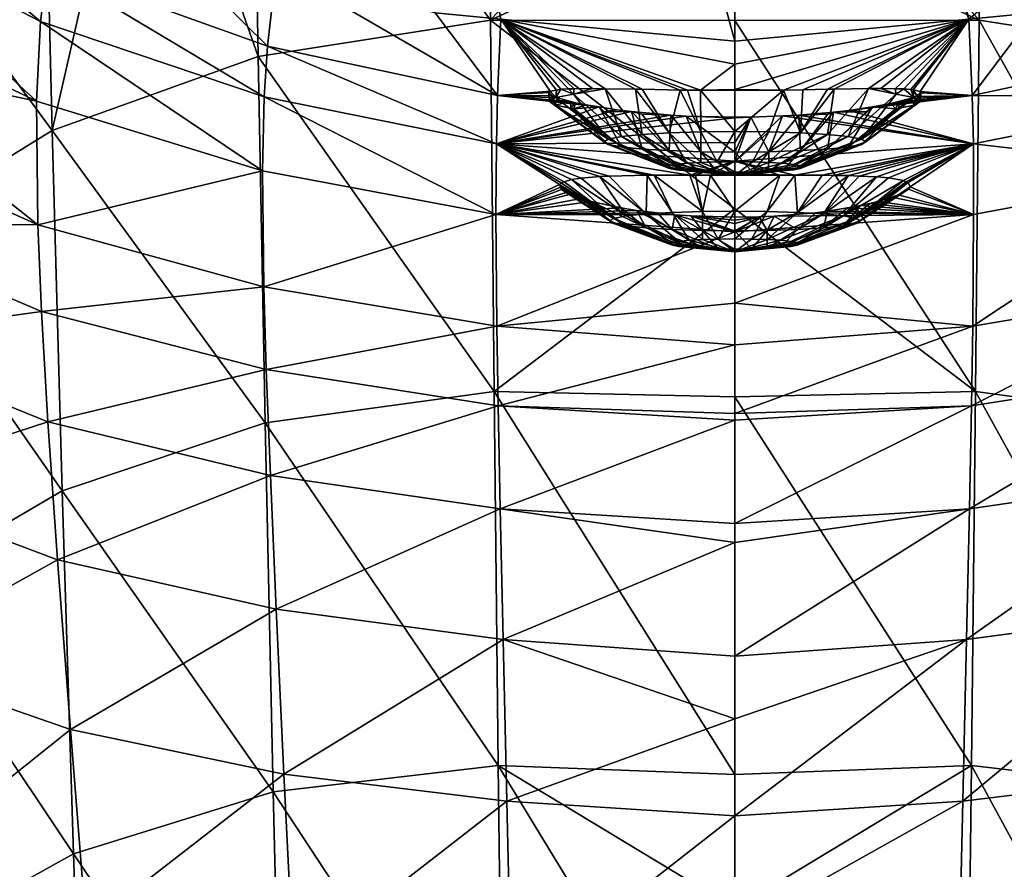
# Model space of a CAD drawing. Extents: x -0.027 to 0.037, y -0.111 to 0.028.
# Tile 7 of 18: x -0.013 to 0.005, y -0.043 to -0.027. Entities that reach past the tile are written whole.
import ezdxf

# ---------------------------------------------------------------- set-up
doc = ezdxf.new("R2010")
doc.units = 0
doc.layers.add('mesh', color=7, linetype='CONTINUOUS')

msp = doc.modelspace()

# ---------------------------------------------------------------- meshes
at = {"layer": 'mesh'}
mesh = msp.add_polyface(dxfattribs=at)
corners = [(-0.014227, 0.024341, 0.000267), (-0.012511, -0.024879, 0.000267), (-0.010885, -0.025698, 0.000267), (-0.015839, -0.023201, 0.000267), (-0.011743, 0.025619, 0.000267), (-0.014014, 0.024479, 0.000267), (0.004285, -0.027334, 0.000267), (-0.007612, 0.026958, 0.000267), (-0.009059, 0.026607, 0.000267), (-0.000054, -0.027743, 0.000267), (-0.004394, -0.027334, 0.000267), (-0.005609, -0.02722, 0.000267), (-0.008556, -0.02637, 0.000267), (-0.011351, 0.002359, 0.099889), (-0.009273, 0.003193, 0.100675), (-0.009235, -0.002311, 0.104995), (-0.000054, -0.011862, 0.112016), (-0.000054, -0.013702, 0.112685), (-0.002383, -0.013694, 0.112623), (-0.002402, -0.00718, 0.10982), (-0.002416, -0.001027, 0.106279), (-0.000054, -0.007137, 0.109904), (-0.000054, -0.00211, 0.107107), (-0.000054, -0.003575, 0.107997), (-0.004755, -0.001271, 0.106039), (-0.006997, -0.007774, 0.109123), (-0.00704, -0.001696, 0.105615), (-0.004726, -0.007388, 0.109563), (-0.006941, -0.014202, 0.111909), (-0.004689, -0.01386, 0.112357), (-0.009103, -0.014729, 0.111268), (-0.000054, -0.016836, 0.113825), (-0.011302, -0.003114, 0.104181), (-0.011231, -0.009109, 0.107658), (-0.009178, -0.008349, 0.108487), (-0.011137, -0.01544, 0.110434), (-0.014835, -0.011122, 0.105481), (-0.013123, -0.010041, 0.106648), (-0.013012, -0.016321, 0.109421), (-0.013208, -0.004091, 0.103187), (-0.014935, -0.005218, 0.102035), (-0.013268, 0.001349, 0.098924), (-0.015006, 0.000187, 0.097803), (-0.007068, 0.003838, 0.101268)]
mesh.append_faces([[corners[k] for k in face] for face in [(0, 1, 2, 2), (0, 3, 1, 1), (4, 5, 6, 6), (7, 8, 6, 6), (0, 9, 6, 6), (10, 9, 0, 0), (0, 11, 10, 10), (0, 12, 11, 11), (2, 12, 0, 0), (13, 14, 15, 15), (16, 17, 18, 18), (19, 16, 18, 18), (20, 21, 19, 19), (22, 23, 20, 20), (24, 25, 26, 26), (27, 25, 24, 24), (28, 27, 29, 29), (28, 25, 27, 27), (30, 25, 28, 28), (20, 27, 24, 24), (19, 27, 20, 20), (19, 29, 27, 27), (18, 29, 19, 19), (18, 31, 29, 29), (17, 31, 18, 18), (15, 32, 13, 13), (15, 33, 32, 32), (34, 33, 15, 15), (34, 35, 33, 33), (30, 35, 34, 34), (36, 37, 38, 38), (36, 39, 37, 37), (40, 39, 36, 36), (41, 40, 42, 42), (41, 39, 40, 40), (32, 39, 41, 41), (32, 37, 39, 39), (33, 37, 32, 32), (33, 38, 37, 37), (35, 38, 33, 33), (34, 25, 30, 30), (34, 26, 25, 25), (15, 26, 34, 34), (15, 43, 26, 26)]])
mesh = msp.add_polyface(dxfattribs=at)
corners = [(0.012694, -0.026369, 0.021141), (0.012403, -0.024879, 0.000267), (0.010777, -0.025698, 0.000267), (0.004285, -0.027334, 0.000267), (-0.000054, -0.027743, 0.000267), (-0.000054, -0.028173, 0.007376), (0.016488, -0.024328, 0.021784), (0.016145, -0.022918, 0.000267), (0.015731, -0.023201, 0.000267), (0.019891, -0.021759, 0.022629), (0.016673, -0.025384, 0.032396), (0.004347, -0.028753, 0.020465), (0.005501, -0.02722, 0.000267), (0.008447, -0.02637, 0.000267), (0.008612, -0.027839, 0.020728), (0.012821, -0.027379, 0.031456), (0.016783, -0.026959, 0.042939), (0.027203, -0.008763, 0.000267), (0.019438, -0.02028, 0.000267), (0.004533, -0.020544, 0.114563), (-0.000054, -0.020468, 0.114902), (-0.000054, -0.016836, 0.113825), (-0.000054, -0.022272, 0.115437), (0.004476, -0.027357, 0.116308), (-0.000054, -0.025246, 0.116191), (-0.000054, -0.027361, 0.116651), (0.00458, -0.01386, 0.112357), (0.006832, -0.014202, 0.111909), (0.008788, -0.028031, 0.115235), (0.0089, -0.021316, 0.113476), (0.008994, -0.014729, 0.111268), (0.012767, -0.0228, 0.111639), (0.015937, -0.024853, 0.109188), (0.015736, -0.031334, 0.111005), (0.012903, -0.016321, 0.109421), (0.010913, -0.021975, 0.112646), (0.012606, -0.029403, 0.113423), (0.011028, -0.01544, 0.110434), (0.01611, -0.018493, 0.106953), (0.018408, -0.02727, 0.106328), (0.014727, -0.011122, 0.105481)]
mesh.append_faces([[corners[k] for k in face] for face in [(0, 1, 2, 2), (3, 4, 5, 5), (6, 7, 8, 8), (6, 9, 7, 7), (10, 9, 6, 6), (3, 11, 12, 12), (13, 12, 14, 14), (0, 14, 15, 15), (0, 13, 14, 14), (2, 13, 0, 0), (10, 15, 16, 16), (10, 0, 15, 15), (6, 0, 10, 10), (6, 1, 0, 0), (8, 1, 6, 6), (1, 8, 7, 7), (12, 17, 3, 3), (12, 13, 17, 17), (17, 2, 1, 1), (7, 18, 1, 1), (19, 20, 21, 21), (19, 22, 20, 20), (23, 22, 19, 19), (23, 24, 22, 22), (25, 24, 23, 23), (26, 19, 21, 21), (26, 27, 19, 19), (19, 28, 23, 23), (19, 29, 28, 28), (27, 29, 19, 19), (27, 30, 29, 29), (31, 32, 33, 33), (31, 34, 32, 32), (28, 35, 36, 36), (29, 35, 28, 28), (29, 37, 35, 35), (30, 37, 29, 29), (35, 31, 36, 36), (35, 34, 31, 31), (37, 34, 35, 35), (32, 38, 39, 39), (34, 38, 32, 32), (34, 40, 38, 38)]])
mesh = msp.add_polyface(dxfattribs=at)
corners = [(-0.000054, -0.028173, 0.007376), (-0.000054, -0.027743, 0.000267), (-0.004394, -0.027334, 0.000267), (-0.000689, -0.028656, 0.014751), (-0.020258, -0.025666, 0.050058), (-0.0169, -0.028035, 0.048174), (-0.016892, -0.026959, 0.042939), (-0.017781, -0.021874, 0.000267), (-0.016597, -0.024328, 0.021784), (-0.016254, -0.022918, 0.000267), (-0.012802, -0.026369, 0.021141), (-0.008784, -0.028778, 0.03089), (-0.008721, -0.027839, 0.020728), (-0.012511, -0.024879, 0.000267), (-0.015839, -0.023201, 0.000267), (-0.010885, -0.025698, 0.000267), (-0.008556, -0.02637, 0.000267), (-0.004455, -0.028753, 0.020465), (-0.005609, -0.02722, 0.000267), (-0.01293, -0.027379, 0.031456), (-0.016781, -0.025384, 0.032396), (-0.013005, -0.028859, 0.041711), (-0.020184, -0.022847, 0.033668), (-0.020272, -0.024512, 0.044626), (-0.012714, -0.029403, 0.113423), (-0.015844, -0.031334, 0.111005), (-0.016046, -0.024853, 0.109188), (-0.004584, -0.027357, 0.116308), (-0.000054, -0.025246, 0.116191), (-0.000054, -0.027361, 0.116651), (-0.000054, -0.022272, 0.115437), (-0.012875, -0.0228, 0.111639), (-0.016219, -0.018493, 0.106953), (-0.011021, -0.021975, 0.112646), (-0.008897, -0.028031, 0.115235), (-0.009009, -0.021316, 0.113476), (-0.004641, -0.020544, 0.114563), (-0.000054, -0.020468, 0.114902), (-0.01872, -0.021037, 0.104074), (-0.018893, -0.014987, 0.10131), (-0.016363, -0.012324, 0.104185), (-0.013012, -0.016321, 0.109421), (-0.011137, -0.01544, 0.110434), (-0.009103, -0.014729, 0.111268), (-0.006941, -0.014202, 0.111909), (-0.004689, -0.01386, 0.112357), (-0.000054, -0.016836, 0.113825)]
mesh.append_faces([[corners[k] for k in face] for face in [(0, 1, 2, 2), (3, 0, 2, 2), (4, 5, 6, 6), (7, 8, 9, 9), (10, 11, 12, 12), (10, 13, 14, 14), (10, 15, 13, 13), (12, 15, 10, 10), (12, 16, 15, 15), (17, 16, 12, 12), (17, 18, 16, 16), (19, 20, 21, 21), (8, 20, 19, 19), (8, 22, 20, 20), (8, 14, 9, 9), (8, 10, 14, 14), (19, 10, 8, 8), (19, 11, 10, 10), (20, 6, 21, 21), (20, 23, 6, 6), (24, 25, 26, 26), (27, 28, 29, 29), (30, 28, 27, 27), (31, 26, 32, 32), (31, 24, 26, 26), (33, 24, 31, 31), (33, 34, 24, 24), (35, 34, 33, 33), (35, 27, 34, 34), (36, 27, 35, 35), (36, 30, 27, 27), (37, 30, 36, 36), (38, 32, 26, 26), (39, 40, 32, 32), (41, 31, 32, 32), (42, 31, 41, 41), (42, 33, 31, 31), (43, 33, 42, 42), (43, 35, 33, 33), (44, 35, 43, 43), (44, 36, 35, 35), (45, 36, 44, 44), (45, 37, 36, 36), (46, 37, 45, 45)]])
mesh = msp.add_polyface(dxfattribs=at)
corners = [(-0.019818, -0.031262, 0.065813), (-0.016593, -0.033271, 0.063419), (-0.016765, -0.031112, 0.058463), (-0.019492, -0.034124, 0.070651), (-0.01634, -0.035963, 0.068132), (-0.019071, -0.037609, 0.075078), (-0.016004, -0.039253, 0.072467), (-0.021512, -0.035682, 0.078169), (-0.023336, -0.033599, 0.081501), (-0.022801, -0.038249, 0.085445), (-0.021986, -0.031962, 0.073653), (-0.022655, -0.026423, 0.063395), (-0.022369, -0.028898, 0.068677), (-0.020047, -0.028959, 0.060705), (-0.020189, -0.027128, 0.05543), (-0.016862, -0.029402, 0.053359), (-0.008815, -0.030151, 0.040997), (-0.013005, -0.028859, 0.041711), (-0.012983, -0.031151, 0.051852), (-0.012613, -0.037372, 0.066246), (-0.012792, -0.034808, 0.061652), (-0.012914, -0.032762, 0.056822), (-0.0169, -0.028035, 0.048174), (-0.016892, -0.026959, 0.042939), (-0.012317, -0.042826, 0.116022), (-0.015614, -0.037893, 0.112491), (-0.012528, -0.036087, 0.114864), (-0.018517, -0.02727, 0.106328), (-0.015844, -0.031334, 0.111005), (-0.018283, -0.033619, 0.108182), (-0.016046, -0.024853, 0.109188), (-0.020396, -0.02989, 0.10322), (-0.020136, -0.036101, 0.105111), (-0.021804, -0.032617, 0.099963), (-0.022058, -0.026657, 0.097674), (-0.021522, -0.038684, 0.101888), (-0.012714, -0.029403, 0.113423), (-0.018019, -0.040044, 0.109718), (-0.023121, -0.02958, 0.094312), (-0.022842, -0.035395, 0.096614), (-0.022538, -0.041315, 0.09857)]
mesh.append_faces([[corners[k] for k in face] for face in [(0, 1, 2, 2), (3, 1, 0, 0), (3, 4, 1, 1), (5, 4, 3, 3), (5, 6, 4, 4), (7, 8, 9, 9), (10, 8, 7, 7), (3, 7, 5, 5), (3, 10, 7, 7), (0, 10, 3, 3), (11, 12, 13, 13), (14, 13, 15, 15), (16, 17, 18, 18), (19, 4, 6, 6), (20, 4, 19, 19), (20, 1, 4, 4), (21, 1, 20, 20), (21, 2, 1, 1), (18, 2, 21, 21), (0, 12, 10, 10), (0, 13, 12, 12), (2, 13, 0, 0), (2, 15, 13, 13), (18, 15, 2, 2), (18, 22, 15, 15), (17, 22, 18, 18), (17, 23, 22, 22), (24, 25, 26, 26), (27, 28, 29, 29), (27, 30, 28, 28), (31, 29, 32, 32), (31, 27, 29, 29), (31, 33, 34, 34), (32, 33, 31, 31), (32, 35, 33, 33), (26, 28, 36, 36), (25, 28, 26, 26), (25, 29, 28, 28), (37, 29, 25, 25), (37, 32, 29, 29), (33, 38, 34, 34), (33, 39, 38, 38), (35, 39, 33, 33), (35, 40, 39, 39)]])
mesh = msp.add_polyface(dxfattribs=at)
corners = [(-0.001896, -0.028635, 0.015169), (-0.00177, -0.028637, 0.015118), (-0.004394, -0.027334, 0.000267), (-0.003034, -0.028628, 0.016384), (-0.002691, -0.028624, 0.015863), (-0.003141, -0.028629, 0.016546), (-0.003278, -0.028637, 0.016857), (-0.003359, -0.028651, 0.017176), (-0.003477, -0.028671, 0.017644), (-0.004455, -0.028753, 0.020465), (-0.003096, -0.028862, 0.019672), (-0.003344, -0.028796, 0.019132), (-0.003007, -0.028886, 0.019867), (-0.002813, -0.028926, 0.020151), (-0.008721, -0.027839, 0.020728), (-0.004477, -0.029651, 0.030534), (-0.008784, -0.028778, 0.03089), (-0.005609, -0.02722, 0.000267), (-0.01293, -0.027379, 0.031456), (-0.013005, -0.028859, 0.041711), (-0.008815, -0.030151, 0.040997), (-0.004484, -0.030962, 0.040554), (-0.004518, -0.034248, 0.11769), (-0.008897, -0.028031, 0.115235), (-0.004584, -0.027357, 0.116308), (-0.003386, -0.028934, 0.018966), (-0.003097, -0.028988, 0.019663), (-0.003041, -0.028999, 0.019796), (-0.002401, -0.029661, 0.018645), (-0.0034, -0.028925, 0.018862), (-0.002248, -0.029017, 0.020735), (-0.002572, -0.028965, 0.0204), (-0.003433, -0.028761, 0.018794), (-0.003502, -0.028696, 0.018022), (-0.00246, -0.028626, 0.015615), (-0.003046, -0.028729, 0.016368), (-0.003376, -0.028792, 0.017162), (-0.003495, -0.028858, 0.018011), (-0.002401, -0.029562, 0.017391)]
mesh.append_faces([[corners[k] for k in face] for face in [(0, 1, 2, 2), (2, 3, 4, 4), (2, 5, 3, 3), (6, 5, 2, 2), (2, 7, 6, 6), (2, 8, 7, 7), (9, 8, 2, 2), (10, 11, 9, 9), (9, 12, 10, 10), (9, 13, 12, 12), (14, 15, 9, 9), (14, 16, 15, 15), (2, 17, 9, 9), (18, 19, 20, 20), (20, 16, 18, 18), (20, 21, 16, 16), (22, 23, 24, 24), (10, 25, 11, 11), (10, 26, 25, 25), (12, 26, 10, 10), (12, 27, 26, 26), (13, 27, 12, 12), (28, 25, 26, 26), (28, 29, 25, 25), (15, 30, 31, 31), (9, 32, 33, 33), (4, 34, 2, 2), (9, 33, 8, 8), (9, 11, 32, 32), (31, 13, 9, 9), (9, 15, 31, 31), (35, 3, 5, 5), (6, 35, 5, 5), (6, 36, 35, 35), (7, 36, 6, 6), (8, 36, 7, 7), (8, 37, 36, 36), (33, 37, 8, 8), (32, 37, 33, 33), (32, 29, 37, 37), (32, 25, 29, 29), (11, 25, 32, 32), (37, 38, 36, 36), (38, 35, 36, 36)]])
mesh = msp.add_polyface(dxfattribs=at)
corners = [(-0.000505, -0.030228, 0.032825), (-0.000054, -0.030206, 0.032606), (-0.000054, -0.030184, 0.032417), (-0.000054, -0.030228, 0.032796), (-0.004484, -0.030962, 0.040554), (-0.001878, -0.030885, 0.038277), (-0.002161, -0.030839, 0.038083), (-0.001167, -0.030966, 0.038603), (-0.001488, -0.030929, 0.038456), (-0.000054, -0.031281, 0.040382), (-0.004518, -0.034248, 0.11769), (-0.004584, -0.027357, 0.116308), (-0.000054, -0.030855, 0.117411), (-0.000656, -0.030903, 0.033718), (-0.000782, -0.030229, 0.032872), (-0.000886, -0.030229, 0.032907), (-0.000054, -0.030897, 0.033639), (-0.00155, -0.030231, 0.033133), (-0.001218, -0.030921, 0.033949), (-0.002558, -0.030255, 0.033884), (-0.001699, -0.03095, 0.034318), (-0.002387, -0.030247, 0.033708), (-0.002069, -0.030988, 0.034798), (-0.002301, -0.031032, 0.035358), (-0.003084, -0.030309, 0.034706), (-0.003219, -0.030353, 0.035165), (-0.003286, -0.030456, 0.036006), (-0.002381, -0.031079, 0.035958), (-0.003274, -0.030372, 0.035351), (-0.003308, -0.030407, 0.035654), (-0.003107, -0.030583, 0.036815), (-0.003181, -0.030553, 0.036653), (-0.002301, -0.031127, 0.036558), (-0.002901, -0.030664, 0.037265), (-0.002069, -0.031171, 0.037117), (-0.001699, -0.031208, 0.037598), (-0.001218, -0.031237, 0.037966), (-0.001092, -0.03146, 0.035327), (-0.000902, -0.03144, 0.03508), (-0.000653, -0.031425, 0.03489), (-0.000364, -0.031416, 0.034771), (-0.000054, -0.030239, 0.017968), (-0.000682, -0.030165, 0.019064), (-0.000379, -0.030175, 0.019189), (-0.000871, -0.030987, 0.038686), (-0.000054, -0.031128, 0.039565), (-0.000054, -0.031069, 0.039172), (-0.000054, -0.031012, 0.038779), (-0.00168, -0.030232, 0.033201), (-0.002902, -0.030284, 0.034372), (-0.002716, -0.030717, 0.037527), (-0.000656, -0.031256, 0.038198), (-0.000054, -0.031262, 0.038277)]
mesh.append_faces([[corners[k] for k in face] for face in [(0, 1, 2, 2), (3, 1, 0, 0), (4, 5, 6, 6), (4, 7, 8, 8), (4, 9, 7, 7), (10, 11, 12, 12), (13, 14, 15, 15), (13, 0, 14, 14), (16, 0, 13, 13), (17, 13, 15, 15), (17, 18, 13, 13), (19, 20, 21, 21), (19, 22, 20, 20), (23, 24, 25, 25), (22, 24, 23, 23), (23, 26, 27, 27), (28, 29, 23, 23), (30, 27, 31, 31), (30, 32, 27, 27), (33, 32, 30, 30), (33, 34, 32, 32), (5, 35, 6, 6), (8, 36, 5, 5), (7, 36, 8, 8), (16, 3, 0, 0), (37, 20, 22, 22), (38, 18, 20, 20), (39, 13, 18, 18), (40, 16, 13, 13), (41, 42, 43, 43), (44, 9, 45, 45), (7, 9, 44, 44), (46, 44, 45, 45), (47, 44, 46, 46), (48, 18, 17, 17), (48, 20, 18, 18), (21, 20, 48, 48), (49, 22, 19, 19), (22, 49, 24, 24), (50, 34, 33, 33), (50, 35, 34, 34), (6, 35, 50, 50), (44, 51, 7, 7), (47, 52, 44, 44)]])
mesh = msp.add_polyface(dxfattribs=at)
corners = [(-0.000054, -0.029974, 0.030398), (-0.000782, -0.030229, 0.032872), (-0.000505, -0.030228, 0.032825), (-0.000054, -0.030184, 0.032417), (-0.000886, -0.030229, 0.032907), (-0.000054, -0.029623, 0.027045), (-0.004477, -0.029651, 0.030534), (-0.000689, -0.028656, 0.014751), (-0.000054, -0.028659, 0.014698), (-0.000054, -0.028644, 0.014483), (-0.000054, -0.028173, 0.007376), (-0.004584, -0.027357, 0.116308), (-0.000054, -0.027361, 0.116651), (-0.000054, -0.030855, 0.117411), (-0.000054, -0.030239, 0.017968), (-0.000379, -0.029985, 0.016772), (-0.000682, -0.029995, 0.016897), (-0.000942, -0.03001, 0.017096), (-0.001141, -0.030031, 0.017355), (-0.001267, -0.030054, 0.017657), (-0.00131, -0.03008, 0.017981), (-0.001267, -0.030105, 0.018305), (-0.001141, -0.030129, 0.018606), (-0.000942, -0.030149, 0.018866), (-0.000682, -0.030165, 0.019064), (-0.000054, -0.029981, 0.01673), (-0.000054, -0.029421, 0.015595), (-0.000683, -0.029427, 0.015678), (-0.001067, -0.028651, 0.014834), (-0.001269, -0.029446, 0.01592), (-0.000933, -0.028653, 0.014804), (-0.00177, -0.028637, 0.015118), (-0.001269, -0.029776, 0.020116), (-0.001242, -0.029118, 0.021305), (-0.000683, -0.029795, 0.020358), (-0.001779, -0.029098, 0.021054), (-0.001773, -0.029476, 0.016305), (-0.002159, -0.029516, 0.016806), (-0.002401, -0.029661, 0.018645), (-0.002159, -0.029707, 0.019229), (-0.001773, -0.029746, 0.019731), (-0.000379, -0.030175, 0.019189), (-0.000054, -0.030178, 0.019232), (-0.000054, -0.029802, 0.02044), (-0.000054, -0.029155, 0.021489), (-0.000954, -0.029134, 0.021384), (-0.000054, -0.029169, 0.021664)]
mesh.append_faces([[corners[k] for k in face] for face in [(0, 1, 2, 2), (2, 3, 0, 0), (0, 4, 1, 1), (5, 6, 0, 0), (7, 8, 9, 9), (9, 10, 7, 7), (11, 12, 13, 13), (14, 15, 16, 16), (17, 14, 16, 16), (14, 17, 18, 18), (14, 18, 19, 19), (14, 19, 20, 20), (14, 20, 21, 21), (14, 21, 22, 22), (14, 22, 23, 23), (14, 23, 24, 24), (14, 25, 15, 15), (26, 7, 27, 27), (26, 8, 7, 7), (27, 28, 29, 29), (27, 30, 28, 28), (7, 30, 27, 27), (28, 31, 29, 29), (32, 33, 34, 34), (32, 35, 33, 33), (27, 15, 26, 26), (27, 16, 15, 15), (29, 16, 27, 27), (29, 17, 16, 16), (36, 17, 29, 29), (36, 18, 17, 17), (37, 19, 18, 18), (38, 22, 21, 21), (39, 23, 22, 22), (40, 24, 23, 23), (32, 24, 40, 40), (32, 41, 24, 24), (34, 41, 32, 32), (34, 42, 41, 41), (43, 42, 34, 34), (44, 45, 46, 46), (43, 34, 45, 45), (34, 33, 45, 45), (45, 44, 43, 43)]])
mesh = msp.add_polyface(dxfattribs=at)
corners = [(-0.004477, -0.029651, 0.030534), (-0.00155, -0.030231, 0.033133), (-0.000886, -0.030229, 0.032907), (-0.002558, -0.030255, 0.033884), (-0.002387, -0.030247, 0.033708), (-0.000054, -0.029974, 0.030398), (-0.000054, -0.029623, 0.027045), (-0.000054, -0.029169, 0.021664), (-0.000689, -0.028656, 0.014751), (-0.004394, -0.027334, 0.000267), (-0.000933, -0.028653, 0.014804), (-0.001067, -0.028651, 0.014834), (-0.00177, -0.028637, 0.015118), (-0.001269, -0.029446, 0.01592), (-0.001896, -0.028635, 0.015169), (-0.001773, -0.029476, 0.016305), (-0.002159, -0.029707, 0.019229), (-0.003097, -0.028988, 0.019663), (-0.003041, -0.028999, 0.019796), (-0.002401, -0.029661, 0.018645), (-0.002484, -0.029611, 0.018018), (-0.0034, -0.028925, 0.018862), (-0.002159, -0.029516, 0.016806), (-0.001141, -0.030031, 0.017355), (-0.002401, -0.029562, 0.017391), (-0.001267, -0.030054, 0.017657), (-0.00131, -0.03008, 0.017981), (-0.001267, -0.030105, 0.018305), (-0.001141, -0.030129, 0.018606), (-0.001773, -0.029746, 0.019731), (-0.000942, -0.030149, 0.018866), (-0.00168, -0.030232, 0.033201), (-0.00197, -0.029052, 0.02094), (-0.002248, -0.029017, 0.020735), (-0.001242, -0.029118, 0.021305), (-0.000954, -0.029134, 0.021384), (-0.00246, -0.028626, 0.015615), (-0.003046, -0.028729, 0.016368), (-0.002691, -0.028624, 0.015863), (-0.003034, -0.028628, 0.016384), (-0.002813, -0.028926, 0.020151), (-0.002572, -0.028965, 0.0204), (-0.002493, -0.029055, 0.020508), (-0.001779, -0.029098, 0.021054), (-0.001269, -0.029776, 0.020116), (-0.003495, -0.028858, 0.018011)]
mesh.append_faces([[corners[k] for k in face] for face in [(0, 1, 2, 2), (0, 3, 4, 4), (5, 0, 2, 2), (6, 7, 0, 0), (8, 9, 10, 10), (9, 11, 10, 10), (9, 12, 11, 11), (13, 14, 15, 15), (13, 12, 14, 14), (16, 17, 18, 18), (19, 17, 16, 16), (20, 21, 19, 19), (22, 23, 15, 15), (24, 25, 22, 22), (24, 26, 25, 25), (20, 26, 24, 24), (20, 27, 26, 26), (19, 27, 20, 20), (16, 28, 19, 19), (29, 30, 16, 16), (0, 31, 1, 1), (0, 32, 33, 33), (0, 34, 32, 32), (0, 35, 34, 34), (7, 35, 0, 0), (9, 36, 14, 14), (37, 38, 39, 39), (36, 38, 37, 37), (40, 41, 18, 18), (33, 42, 41, 41), (33, 32, 42, 42), (34, 43, 32, 32), (44, 32, 43, 43), (29, 32, 44, 44), (29, 42, 32, 32), (29, 41, 42, 42), (16, 41, 29, 29), (16, 18, 41, 41), (45, 20, 24, 24), (45, 21, 20, 20), (22, 37, 24, 24), (22, 36, 37, 37), (15, 36, 22, 22), (14, 36, 15, 15)]])
mesh = msp.add_polyface(dxfattribs=at)
corners = [(-0.000054, -0.028644, 0.014483), (0.004285, -0.027334, 0.000267), (-0.000054, -0.028173, 0.007376), (-0.000054, -0.029169, 0.021664), (0.000244, -0.029153, 0.021477), (-0.000054, -0.029155, 0.021489), (-0.000054, -0.029623, 0.027045), (-0.000054, -0.029974, 0.030398), (0.000831, -0.02913, 0.021363), (0.004409, -0.034248, 0.11769), (-0.000054, -0.030855, 0.117411), (-0.000054, -0.027361, 0.116651), (-0.000054, -0.030239, 0.017968), (-0.000379, -0.030175, 0.019189), (-0.000054, -0.030178, 0.019232), (0.000271, -0.030175, 0.019189), (0.000573, -0.030165, 0.019064), (0.000833, -0.030149, 0.018866), (0.001033, -0.030129, 0.018606), (0.001158, -0.030105, 0.018305), (0.001201, -0.03008, 0.017981), (0.001158, -0.030054, 0.017657), (0.001033, -0.030031, 0.017355), (0.000833, -0.03001, 0.017096), (0.000573, -0.029995, 0.016897), (0.000271, -0.029985, 0.016772), (-0.000054, -0.029981, 0.01673), (-0.000054, -0.029802, 0.02044), (0.000575, -0.029795, 0.020358), (0.001133, -0.029118, 0.021305), (0.001161, -0.029776, 0.020116), (0.001664, -0.029746, 0.019731), (0.001664, -0.029476, 0.016305), (0.001161, -0.029446, 0.01592), (0.000575, -0.029427, 0.015678), (-0.000054, -0.029421, 0.015595), (-0.000379, -0.029985, 0.016772), (0.000781, -0.030229, 0.032897), (0.001059, -0.030229, 0.032977), (-0.000054, -0.030184, 0.032417), (-0.000054, -0.028659, 0.014698), (0.000847, -0.028653, 0.014805), (0.001206, -0.028647, 0.01491)]
mesh.append_faces([[corners[k] for k in face] for face in [(0, 1, 2, 2), (3, 4, 5, 5), (3, 6, 4, 4), (7, 4, 6, 6), (7, 8, 4, 4), (9, 10, 11, 11), (12, 13, 14, 14), (12, 14, 15, 15), (12, 15, 16, 16), (12, 16, 17, 17), (12, 17, 18, 18), (12, 18, 19, 19), (12, 19, 20, 20), (12, 20, 21, 21), (12, 21, 22, 22), (12, 22, 23, 23), (12, 23, 24, 24), (12, 24, 25, 25), (12, 25, 26, 26), (27, 4, 28, 28), (27, 5, 4, 4), (28, 29, 30, 30), (28, 8, 29, 29), (4, 8, 28, 28), (27, 15, 14, 14), (28, 15, 27, 27), (28, 16, 15, 15), (30, 16, 28, 28), (30, 17, 16, 16), (31, 17, 30, 30), (31, 18, 17, 17), (32, 24, 23, 23), (33, 25, 24, 24), (34, 25, 33, 33), (34, 26, 25, 25), (35, 26, 34, 34), (35, 36, 26, 26), (7, 37, 38, 38), (7, 39, 37, 37), (40, 41, 0, 0), (34, 41, 35, 35), (33, 41, 34, 34), (33, 42, 41, 41), (41, 40, 35, 35)]])
mesh = msp.add_polyface(dxfattribs=at)
corners = [(0.004369, -0.029651, 0.030534), (0.002053, -0.03024, 0.033513), (0.002251, -0.030248, 0.03371), (0.001564, -0.030233, 0.033216), (0.001769, -0.030234, 0.033314), (0.001059, -0.030229, 0.032977), (-0.000054, -0.029974, 0.030398), (0.004285, -0.027334, 0.000267), (0.001206, -0.028647, 0.01491), (0.001662, -0.028637, 0.015114), (0.000831, -0.02913, 0.021363), (0.001133, -0.029118, 0.021305), (0.001787, -0.028635, 0.015169), (0.001161, -0.029446, 0.01592), (0.001664, -0.029476, 0.016305), (0.002293, -0.029661, 0.018645), (0.003291, -0.028925, 0.018862), (0.002376, -0.029611, 0.018018), (0.00205, -0.029707, 0.019229), (0.002988, -0.028988, 0.019663), (0.00167, -0.029098, 0.021054), (0.001161, -0.029776, 0.020116), (0.001033, -0.030129, 0.018606), (0.001664, -0.029746, 0.019731), (0.001158, -0.030105, 0.018305), (0.001201, -0.03008, 0.017981), (0.001158, -0.030054, 0.017657), (0.002293, -0.029562, 0.017391), (0.001033, -0.030031, 0.017355), (0.00205, -0.029516, 0.016806), (0.000833, -0.03001, 0.017096), (0.000573, -0.029995, 0.016897), (0.002422, -0.028625, 0.015686), (0.000847, -0.028653, 0.014805), (-0.000054, -0.028644, 0.014483), (0.002057, -0.029028, 0.0208), (0.001777, -0.029061, 0.020993), (0.002937, -0.028729, 0.016368), (0.003386, -0.028858, 0.018011), (0.0025, -0.02896, 0.020369), (0.002933, -0.028999, 0.019796), (0.002385, -0.029055, 0.020508), (0.00264, -0.028938, 0.020233), (0.002838, -0.028899, 0.019962)]
mesh.append_faces([[corners[k] for k in face] for face in [(0, 1, 2, 2), (0, 3, 4, 4), (0, 5, 3, 3), (6, 5, 0, 0), (7, 8, 9, 9), (0, 10, 6, 6), (0, 11, 10, 10), (12, 9, 13, 13), (14, 12, 13, 13), (9, 8, 13, 13), (15, 16, 17, 17), (18, 19, 15, 15), (11, 20, 21, 21), (18, 22, 23, 23), (18, 24, 22, 22), (15, 24, 18, 18), (15, 25, 24, 24), (17, 25, 15, 15), (17, 26, 25, 25), (27, 26, 17, 17), (27, 28, 26, 26), (29, 28, 27, 27), (29, 30, 28, 28), (14, 30, 29, 29), (13, 31, 14, 14), (7, 12, 32, 32), (7, 33, 8, 8), (34, 33, 7, 7), (0, 35, 36, 36), (14, 32, 12, 12), (29, 32, 14, 14), (37, 29, 27, 27), (37, 32, 29, 29), (17, 38, 27, 27), (18, 39, 40, 40), (23, 39, 18, 18), (23, 41, 39, 39), (23, 36, 41, 41), (21, 36, 23, 23), (21, 20, 36, 36), (20, 11, 36, 36), (41, 35, 39, 39), (36, 35, 41, 41), (39, 42, 43, 43)]])
mesh = msp.add_polyface(dxfattribs=at)
corners = [(0.002036, -0.030836, 0.038068), (0.001663, -0.0309, 0.038339), (0.004375, -0.030962, 0.040554), (0.002449, -0.030757, 0.03772), (0.002278, -0.030795, 0.037893), (0.002594, -0.030717, 0.037518), (0.002861, -0.030641, 0.037147), (0.004369, -0.029651, 0.030534), (0.003073, -0.030332, 0.034969), (0.003121, -0.030352, 0.035162), (0.002793, -0.030282, 0.034349), (0.002571, -0.030262, 0.034028), (0.003199, -0.030449, 0.03597), (0.003165, -0.030492, 0.036271), (0.003159, -0.030368, 0.035314), (0.002251, -0.030248, 0.03371), (0.001769, -0.030234, 0.033314), (0.002053, -0.03024, 0.033513), (0.004347, -0.028753, 0.020465), (0.002057, -0.029028, 0.0208), (0.008706, -0.030151, 0.040997), (0.004358, -0.033031, 0.050443), (0.008675, -0.028778, 0.03089), (0.00856, -0.035803, 0.060591), (0.004296, -0.036424, 0.059956), (0.004242, -0.038847, 0.064393), (0.008636, -0.033838, 0.055858), (0.012684, -0.034808, 0.061652), (0.008449, -0.038283, 0.065083), (0.012805, -0.032762, 0.056822), (0.008682, -0.032305, 0.050977), (0.004334, -0.034513, 0.055275), (0.012896, -0.028859, 0.041711), (0.012874, -0.031151, 0.051852), (-0.000054, -0.027361, 0.116651), (0.004476, -0.027357, 0.116308), (0.004409, -0.034248, 0.11769), (0.004333, -0.041188, 0.118774), (-0.000054, -0.034342, 0.117955), (0.008788, -0.028031, 0.115235), (0.012419, -0.036087, 0.114864), (0.008658, -0.034826, 0.116639), (0.002272, -0.031079, 0.035958), (0.002193, -0.031032, 0.035358), (0.002975, -0.030598, 0.036912), (0.001777, -0.029061, 0.020993), (0.001133, -0.029118, 0.021305), (0.002193, -0.031127, 0.036558)]
mesh.append_faces([[corners[k] for k in face] for face in [(0, 1, 2, 2), (2, 3, 4, 4), (5, 3, 2, 2), (2, 6, 5, 5), (7, 8, 9, 9), (7, 10, 8, 8), (11, 10, 7, 7), (2, 12, 13, 13), (7, 12, 2, 2), (7, 14, 12, 12), (9, 14, 7, 7), (7, 15, 11, 11), (16, 17, 7, 7), (18, 19, 7, 7), (20, 2, 21, 21), (20, 7, 2, 2), (22, 7, 20, 20), (23, 24, 25, 25), (26, 24, 23, 23), (27, 23, 28, 28), (29, 26, 23, 23), (30, 21, 31, 31), (30, 20, 21, 21), (32, 20, 30, 30), (32, 22, 20, 20), (26, 31, 24, 24), (26, 30, 31, 31), (33, 30, 26, 26), (33, 32, 30, 30), (34, 35, 36, 36), (37, 38, 36, 36), (39, 40, 41, 41), (35, 41, 36, 36), (35, 39, 41, 41), (12, 42, 13, 13), (14, 42, 12, 12), (9, 43, 14, 14), (8, 43, 9, 9), (2, 44, 6, 6), (2, 13, 44, 44), (45, 46, 7, 7), (47, 6, 44, 44), (13, 47, 44, 44)]])
mesh = msp.add_polyface(dxfattribs=at)
corners = [(0.004347, -0.028753, 0.020465), (0.002838, -0.028899, 0.019962), (0.00264, -0.028938, 0.020233), (0.002984, -0.028862, 0.01967), (0.003199, -0.028808, 0.019236), (0.004285, -0.027334, 0.000267), (0.003078, -0.028631, 0.016642), (0.003209, -0.02864, 0.016966), (0.003254, -0.02865, 0.017175), (0.002921, -0.028628, 0.016386), (0.002651, -0.028623, 0.015947), (0.001662, -0.028637, 0.015114), (0.001787, -0.028635, 0.015169), (0.003381, -0.028678, 0.017758), (0.008675, -0.028778, 0.03089), (0.004369, -0.029651, 0.030534), (0.008612, -0.027839, 0.020728), (0.005501, -0.02722, 0.000267), (0.012821, -0.027379, 0.031456), (0.002293, -0.029661, 0.018645), (0.003277, -0.028934, 0.018966), (0.003291, -0.028925, 0.018862), (0.002988, -0.028988, 0.019663), (0.00205, -0.029707, 0.019229), (0.002933, -0.028999, 0.019796), (0.0025, -0.02896, 0.020369), (0.003298, -0.028772, 0.018909), (0.003398, -0.028702, 0.018108), (0.002422, -0.028625, 0.015686), (0.002057, -0.029028, 0.0208), (0.002937, -0.028729, 0.016368), (0.002293, -0.029562, 0.017391), (0.003267, -0.028792, 0.017162), (0.003386, -0.028858, 0.018011), (0.002376, -0.029611, 0.018018)]
mesh.append_faces([[corners[k] for k in face] for face in [(0, 1, 2, 2), (3, 1, 0, 0), (0, 4, 3, 3), (5, 6, 7, 7), (8, 5, 7, 7), (5, 9, 6, 6), (5, 10, 9, 9), (11, 12, 5, 5), (5, 13, 0, 0), (8, 13, 5, 5), (14, 0, 15, 15), (16, 0, 14, 14), (16, 17, 0, 0), (18, 16, 14, 14), (19, 20, 21, 21), (19, 22, 20, 20), (23, 24, 22, 22), (22, 4, 20, 20), (22, 3, 4, 4), (24, 3, 22, 22), (24, 1, 3, 3), (0, 2, 25, 25), (0, 26, 4, 4), (0, 27, 26, 26), (13, 27, 0, 0), (28, 10, 5, 5), (0, 25, 29, 29), (30, 31, 32, 32), (31, 33, 32, 32), (34, 21, 33, 33), (25, 1, 24, 24), (8, 32, 33, 33), (7, 32, 8, 8), (33, 13, 8, 8), (33, 27, 13, 13), (21, 27, 33, 33), (21, 26, 27, 27), (20, 26, 21, 21), (4, 26, 20, 20), (6, 32, 7, 7), (6, 30, 32, 32), (9, 30, 6, 6), (10, 30, 9, 9), (10, 28, 30, 30)]])
mesh = msp.add_polyface(dxfattribs=at)
corners = [(-0.004477, -0.029651, 0.030534), (-0.003219, -0.030353, 0.035165), (-0.003084, -0.030309, 0.034706), (-0.003274, -0.030372, 0.035351), (-0.004484, -0.030962, 0.040554), (-0.003286, -0.030456, 0.036006), (-0.003308, -0.030407, 0.035654), (-0.003267, -0.030498, 0.036309), (-0.003181, -0.030553, 0.036653), (-0.003107, -0.030583, 0.036815), (-0.002901, -0.030664, 0.037265), (-0.001488, -0.030929, 0.038456), (-0.001878, -0.030885, 0.038277), (-0.008784, -0.028778, 0.03089), (-0.004351, -0.038847, 0.064393), (-0.000054, -0.037049, 0.060571), (-0.004404, -0.036424, 0.059956), (-0.000054, -0.033382, 0.050221), (-0.004466, -0.033031, 0.050443), (-0.004442, -0.034513, 0.055275), (-0.000054, -0.034775, 0.055055), (-0.000054, -0.031281, 0.040382), (-0.008668, -0.035803, 0.060591), (-0.012613, -0.037372, 0.066246), (-0.008558, -0.038283, 0.065083), (-0.012792, -0.034808, 0.061652), (-0.008745, -0.033838, 0.055858), (-0.012914, -0.032762, 0.056822), (-0.008791, -0.032305, 0.050977), (-0.012983, -0.031151, 0.051852), (-0.008815, -0.030151, 0.040997), (-0.004441, -0.041188, 0.118774), (-0.008767, -0.034826, 0.116639), (-0.004518, -0.034248, 0.11769), (-0.008618, -0.041675, 0.117752), (-0.012528, -0.036087, 0.114864), (-0.008897, -0.028031, 0.115235), (-0.012714, -0.029403, 0.113423), (-0.002301, -0.031032, 0.035358), (-0.002381, -0.031079, 0.035958), (-0.002387, -0.030247, 0.033708), (-0.00168, -0.030232, 0.033201), (-0.002902, -0.030284, 0.034372), (-0.002558, -0.030255, 0.033884), (-0.002716, -0.030717, 0.037527), (-0.002161, -0.030839, 0.038083)]
mesh.append_faces([[corners[k] for k in face] for face in [(0, 1, 2, 2), (3, 1, 0, 0), (4, 5, 6, 6), (4, 7, 5, 5), (4, 8, 7, 7), (9, 8, 4, 4), (4, 10, 9, 9), (11, 12, 4, 4), (0, 6, 3, 3), (0, 4, 6, 6), (13, 4, 0, 0), (14, 15, 16, 16), (17, 18, 19, 19), (16, 20, 19, 19), (18, 21, 4, 4), (22, 23, 24, 24), (22, 25, 23, 23), (26, 25, 22, 22), (26, 27, 25, 25), (28, 27, 26, 26), (28, 29, 27, 27), (30, 29, 28, 28), (28, 4, 30, 30), (28, 18, 4, 4), (26, 18, 28, 28), (26, 19, 18, 18), (22, 19, 26, 26), (22, 16, 19, 19), (24, 16, 22, 22), (24, 14, 16, 16), (31, 32, 33, 33), (34, 35, 32, 32), (32, 36, 33, 33), (32, 37, 36, 36), (35, 37, 32, 32), (38, 1, 3, 3), (39, 7, 8, 8), (39, 5, 7, 7), (38, 6, 5, 5), (40, 41, 0, 0), (0, 42, 43, 43), (0, 2, 42, 42), (4, 44, 10, 10), (4, 45, 44, 44)]])
mesh = msp.add_polyface(dxfattribs=at)
corners = [(0.000396, -0.031004, 0.038751), (-0.000054, -0.031012, 0.038779), (-0.000054, -0.031069, 0.039172), (-0.000054, -0.031128, 0.039565), (-0.000054, -0.031281, 0.040382), (0.004375, -0.030962, 0.040554), (0.001663, -0.0309, 0.038339), (0.00144, -0.030928, 0.038453), (0.002278, -0.030795, 0.037893), (0.002036, -0.030836, 0.038068), (-0.000054, -0.031262, 0.038277), (0.001109, -0.031237, 0.037966), (0.001591, -0.031208, 0.037598), (0.00196, -0.031171, 0.037117), (0.002449, -0.030757, 0.03772), (0.002861, -0.030641, 0.037147), (0.002193, -0.031127, 0.036558), (0.002594, -0.030717, 0.037518), (0.003165, -0.030492, 0.036271), (0.002272, -0.031079, 0.035958), (0.003159, -0.030368, 0.035314), (0.002193, -0.031032, 0.035358), (0.003073, -0.030332, 0.034969), (0.00196, -0.030988, 0.034798), (0.002793, -0.030282, 0.034349), (0.002571, -0.030262, 0.034028), (0.001591, -0.03095, 0.034318), (0.002251, -0.030248, 0.03371), (0.002053, -0.03024, 0.033513), (0.001109, -0.030921, 0.033949), (0.001769, -0.030234, 0.033314), (0.001059, -0.030229, 0.032977), (0.000548, -0.030903, 0.033718), (0.001564, -0.030233, 0.033216), (-0.000054, -0.031413, 0.03473), (-0.000054, -0.030897, 0.033639), (0.000256, -0.031416, 0.034771), (0.000545, -0.031425, 0.03489), (0.000793, -0.03144, 0.03508), (0.000983, -0.03146, 0.035327), (0.001103, -0.031482, 0.035615), (0.000677, -0.030992, 0.038704), (0.000781, -0.030229, 0.032897), (-0.000054, -0.030206, 0.032606), (-0.000054, -0.030228, 0.032796), (-0.000054, -0.030184, 0.032417), (0.000548, -0.031256, 0.038198)]
mesh.append_faces([[corners[k] for k in face] for face in [(0, 1, 2, 2), (0, 3, 4, 4), (2, 3, 0, 0), (5, 6, 7, 7), (5, 8, 9, 9), (0, 10, 1, 1), (6, 11, 7, 7), (6, 12, 11, 11), (9, 12, 6, 6), (8, 12, 9, 9), (8, 13, 12, 12), (14, 13, 8, 8), (13, 15, 16, 16), (13, 17, 15, 15), (14, 17, 13, 13), (18, 19, 16, 16), (20, 21, 19, 19), (22, 23, 21, 21), (24, 23, 22, 22), (25, 23, 24, 24), (25, 26, 23, 23), (27, 26, 25, 25), (28, 26, 27, 27), (28, 29, 26, 26), (30, 29, 28, 28), (29, 31, 32, 32), (29, 33, 31, 31), (30, 33, 29, 29), (34, 32, 35, 35), (36, 29, 32, 32), (37, 26, 29, 29), (38, 23, 26, 26), (39, 21, 23, 23), (40, 19, 21, 21), (41, 4, 5, 5), (0, 4, 41, 41), (5, 7, 41, 41), (42, 43, 44, 44), (42, 45, 43, 43), (41, 46, 0, 0), (7, 11, 41, 41), (35, 42, 44, 44), (32, 42, 35, 35), (31, 42, 32, 32)]])
mesh = msp.add_polyface(dxfattribs=at)
corners = [(-0.004351, -0.038847, 0.064393), (-0.000054, -0.039158, 0.064085), (-0.000054, -0.037049, 0.060571), (-0.004442, -0.034513, 0.055275), (-0.000054, -0.034656, 0.054765), (-0.000054, -0.033382, 0.050221), (-0.000054, -0.034775, 0.055055), (-0.004404, -0.036424, 0.059956), (-0.000054, -0.036694, 0.059709), (-0.004466, -0.033031, 0.050443), (-0.000054, -0.032604, 0.047445), (-0.000054, -0.031281, 0.040382), (-0.004518, -0.034248, 0.11769), (-0.000054, -0.034342, 0.117955), (-0.000054, -0.041354, 0.119049), (-0.000054, -0.030855, 0.117411), (-0.000653, -0.031588, 0.036959), (-0.000364, -0.031597, 0.037078), (-0.000054, -0.031652, 0.035913), (-0.001212, -0.031531, 0.036233), (-0.001092, -0.031554, 0.036521), (-0.000902, -0.031573, 0.036769), (-0.001092, -0.03146, 0.035327), (-0.001212, -0.031482, 0.035615), (-0.001252, -0.031507, 0.035924), (-0.000364, -0.031416, 0.034771), (-0.000653, -0.031425, 0.03489), (-0.000902, -0.03144, 0.03508), (-0.000054, -0.031413, 0.03473), (-0.001878, -0.030885, 0.038277), (-0.001218, -0.031237, 0.037966), (-0.001699, -0.031208, 0.037598), (-0.001167, -0.030966, 0.038603), (-0.000656, -0.031256, 0.038198), (-0.000054, -0.031601, 0.037119), (-0.002069, -0.031171, 0.037117), (-0.002301, -0.031127, 0.036558), (-0.002381, -0.031079, 0.035958), (-0.002301, -0.031032, 0.035358), (-0.002069, -0.030988, 0.034798), (-0.001699, -0.03095, 0.034318), (-0.001218, -0.030921, 0.033949), (-0.000656, -0.030903, 0.033718), (-0.000054, -0.030897, 0.033639), (-0.000054, -0.031262, 0.038277), (-0.000871, -0.030987, 0.038686)]
mesh.append_faces([[corners[k] for k in face] for face in [(0, 1, 2, 2), (3, 4, 5, 5), (3, 6, 4, 4), (7, 8, 6, 6), (2, 8, 7, 7), (9, 10, 11, 11), (5, 10, 9, 9), (12, 13, 14, 14), (12, 15, 13, 13), (16, 17, 18, 18), (19, 20, 18, 18), (18, 20, 21, 21), (18, 21, 16, 16), (22, 23, 18, 18), (18, 23, 24, 24), (18, 24, 19, 19), (25, 26, 18, 18), (18, 26, 27, 27), (18, 27, 22, 22), (18, 28, 25, 25), (29, 30, 31, 31), (32, 33, 30, 30), (17, 33, 34, 34), (17, 30, 33, 33), (16, 30, 17, 17), (16, 31, 30, 30), (21, 31, 16, 16), (21, 35, 31, 31), (20, 35, 21, 21), (20, 36, 35, 35), (19, 36, 20, 20), (19, 37, 36, 36), (24, 37, 19, 19), (24, 38, 37, 37), (23, 38, 24, 24), (23, 39, 38, 38), (22, 39, 23, 23), (27, 40, 22, 22), (26, 41, 27, 27), (25, 42, 26, 26), (28, 43, 25, 25), (34, 33, 44, 44), (45, 44, 33, 33)]])
mesh = msp.add_polyface(dxfattribs=at)
corners = [(0.004375, -0.030962, 0.040554), (-0.000054, -0.031281, 0.040382), (-0.000054, -0.032604, 0.047445), (0.004358, -0.033031, 0.050443), (-0.000054, -0.033382, 0.050221), (-0.000054, -0.034656, 0.054765), (0.004334, -0.034513, 0.055275), (-0.000054, -0.034775, 0.055055), (-0.000054, -0.036694, 0.059709), (0.004296, -0.036424, 0.059956), (-0.000054, -0.037049, 0.060571), (0.004409, -0.034248, 0.11769), (-0.000054, -0.034342, 0.117955), (-0.000054, -0.030855, 0.117411), (-0.000054, -0.031652, 0.035913), (-0.000364, -0.031597, 0.037078), (-0.000054, -0.031601, 0.037119), (0.000545, -0.031425, 0.03489), (0.000256, -0.031416, 0.034771), (-0.000054, -0.031413, 0.03473), (0.001103, -0.031482, 0.035615), (0.000983, -0.03146, 0.035327), (0.000793, -0.03144, 0.03508), (0.000983, -0.031554, 0.036521), (0.001103, -0.031531, 0.036233), (0.001144, -0.031507, 0.035924), (0.000256, -0.031597, 0.037078), (0.000545, -0.031588, 0.036959), (0.000793, -0.031573, 0.036769), (0.000396, -0.031004, 0.038751), (0.000548, -0.031256, 0.038198), (-0.000054, -0.031262, 0.038277), (0.000548, -0.030903, 0.033718), (0.001109, -0.030921, 0.033949), (0.001591, -0.03095, 0.034318), (0.00196, -0.030988, 0.034798), (0.002193, -0.031032, 0.035358), (0.002272, -0.031079, 0.035958), (0.002193, -0.031127, 0.036558), (0.00196, -0.031171, 0.037117), (0.001591, -0.031208, 0.037598), (0.001109, -0.031237, 0.037966), (0.000677, -0.030992, 0.038704)]
mesh.append_faces([[corners[k] for k in face] for face in [(0, 1, 2, 2), (3, 4, 5, 5), (6, 7, 8, 8), (3, 2, 4, 4), (3, 0, 2, 2), (6, 5, 7, 7), (6, 3, 5, 5), (9, 8, 10, 10), (9, 6, 8, 8), (11, 12, 13, 13), (14, 15, 16, 16), (17, 18, 14, 14), (14, 18, 19, 19), (20, 21, 14, 14), (14, 21, 22, 22), (14, 22, 17, 17), (23, 24, 14, 14), (14, 24, 25, 25), (14, 25, 20, 20), (26, 27, 14, 14), (14, 27, 28, 28), (14, 28, 23, 23), (14, 16, 26, 26), (29, 30, 31, 31), (18, 32, 19, 19), (17, 33, 18, 18), (22, 34, 17, 17), (21, 35, 22, 22), (20, 36, 21, 21), (25, 37, 20, 20), (25, 38, 37, 37), (24, 38, 25, 25), (24, 39, 38, 38), (23, 39, 24, 24), (23, 40, 39, 39), (28, 40, 23, 23), (28, 41, 40, 40), (27, 41, 28, 28), (27, 30, 41, 41), (26, 30, 27, 27), (26, 31, 30, 30), (16, 31, 26, 26), (42, 41, 30, 30)]])
mesh = msp.add_polyface(dxfattribs=at)
corners = [(-0.008141, -0.046877, 0.074577), (-0.008052, -0.048918, 0.076143), (-0.007894, -0.048943, 0.076087), (-0.000054, -0.049407, 0.075027), (-0.000054, -0.045581, 0.071758), (-0.004201, -0.045362, 0.072104), (-0.004283, -0.04185, 0.068462), (-0.000054, -0.040318, 0.066017), (-0.004351, -0.038847, 0.064393), (-0.000054, -0.042118, 0.06813), (-0.000054, -0.044215, 0.07059), (-0.007049, -0.049028, 0.075892), (-0.002285, -0.049372, 0.075106), (-0.003576, -0.049303, 0.075264), (-0.004153, -0.04728, 0.073756), (-0.004111, -0.049275, 0.075329), (-0.005169, -0.049218, 0.075458), (-0.000054, -0.039158, 0.064085), (-0.00824, -0.044924, 0.072903), (-0.011919, -0.04619, 0.075994), (-0.008415, -0.041346, 0.06921), (-0.012085, -0.044189, 0.074275), (-0.008558, -0.038283, 0.065083), (-0.003622, -0.051926, 0.077012), (-0.007115, -0.050965, 0.077213), (-0.000054, -0.052525, 0.076983), (-0.004441, -0.041188, 0.118774), (-0.000054, -0.041354, 0.119049), (-0.000054, -0.043837, 0.119437), (-0.008618, -0.041675, 0.117752), (-0.004355, -0.048164, 0.119596), (-0.00845, -0.048563, 0.11861), (-0.000054, -0.048395, 0.119831), (-0.004518, -0.034248, 0.11769), (-0.008767, -0.034826, 0.116639), (-0.004259, -0.055163, 0.120178), (-0.000054, -0.055451, 0.120441), (-0.010487, -0.048542, 0.077003)]
mesh.append_faces([[corners[k] for k in face] for face in [(0, 1, 2, 2), (3, 4, 5, 5), (6, 7, 8, 8), (6, 9, 7, 7), (5, 9, 6, 6), (5, 10, 9, 9), (4, 10, 5, 5), (11, 0, 2, 2), (5, 12, 3, 3), (5, 13, 12, 12), (14, 13, 5, 5), (14, 15, 13, 13), (16, 15, 14, 14), (7, 17, 8, 8), (18, 19, 0, 0), (20, 21, 18, 18), (20, 8, 22, 22), (20, 6, 8, 8), (18, 6, 20, 20), (18, 5, 6, 6), (0, 5, 18, 18), (0, 14, 5, 5), (11, 14, 0, 0), (11, 16, 14, 14), (23, 13, 15, 15), (23, 12, 13, 13), (16, 11, 24, 24), (2, 24, 11, 11), (2, 1, 24, 24), (25, 12, 23, 23), (3, 12, 25, 25), (23, 16, 24, 24), (15, 16, 23, 23), (26, 27, 28, 28), (29, 30, 31, 31), (26, 30, 29, 29), (26, 32, 30, 30), (28, 32, 26, 26), (26, 33, 27, 27), (29, 34, 26, 26), (30, 35, 31, 31), (32, 36, 30, 30), (0, 37, 1, 1), (24, 1, 37, 37)]])
mesh = msp.add_polyface(dxfattribs=at)
corners = [(-0.000054, -0.045581, 0.071758), (-0.000054, -0.049407, 0.075027), (0.001518, -0.04939, 0.075066), (0.004045, -0.04728, 0.073756), (0.003991, -0.049244, 0.075399), (0.006338, -0.049106, 0.075715), (0.003459, -0.049275, 0.075328), (0.004092, -0.045362, 0.072104), (-0.000054, -0.042118, 0.06813), (0.004174, -0.04185, 0.068462), (0.004242, -0.038847, 0.064393), (-0.000054, -0.044215, 0.07059), (0.008032, -0.046877, 0.074577), (0.006932, -0.04902, 0.075911), (0.007908, -0.048879, 0.076233), (-0.000054, -0.040318, 0.066017), (-0.000054, -0.039158, 0.064085), (0.004296, -0.036424, 0.059956), (-0.000054, -0.037049, 0.060571), (0.008132, -0.044924, 0.072903), (0.008306, -0.041346, 0.06921), (0.008449, -0.038283, 0.065083), (0.00856, -0.035803, 0.060591), (0.007006, -0.050965, 0.077213), (0.003513, -0.051926, 0.077012), (-0.000054, -0.052525, 0.076983), (0.007107, -0.054126, 0.079179), (0.010318, -0.048531, 0.077029), (-0.000054, -0.043837, 0.119437), (0.004246, -0.048164, 0.119596), (-0.000054, -0.048395, 0.119831), (0.004333, -0.041188, 0.118774), (-0.000054, -0.041354, 0.119049), (-0.000054, -0.034342, 0.117955), (0.008341, -0.048563, 0.11861), (0.008509, -0.041675, 0.117752), (0.004409, -0.034248, 0.11769), (0.008658, -0.034826, 0.116639), (0.00415, -0.055163, 0.120178), (0.008155, -0.055479, 0.119233)]
mesh.append_faces([[corners[k] for k in face] for face in [(0, 1, 2, 2), (3, 4, 5, 5), (3, 6, 4, 4), (7, 6, 3, 3), (8, 9, 10, 10), (11, 9, 8, 8), (11, 7, 9, 9), (0, 7, 11, 11), (0, 6, 7, 7), (2, 6, 0, 0), (12, 13, 14, 14), (10, 15, 8, 8), (10, 16, 15, 15), (17, 16, 10, 10), (17, 18, 16, 16), (12, 5, 13, 13), (12, 3, 5, 5), (19, 3, 12, 12), (19, 7, 3, 3), (20, 7, 19, 19), (20, 9, 7, 7), (21, 9, 20, 20), (21, 10, 9, 9), (22, 10, 21, 21), (23, 13, 5, 5), (24, 6, 2, 2), (24, 4, 6, 6), (25, 2, 1, 1), (25, 24, 2, 2), (24, 5, 4, 4), (24, 23, 5, 5), (23, 14, 13, 13), (26, 27, 23, 23), (28, 29, 30, 30), (28, 31, 29, 29), (31, 32, 33, 33), (28, 32, 31, 31), (31, 34, 29, 29), (31, 35, 34, 34), (36, 35, 31, 31), (36, 37, 35, 35), (29, 38, 30, 30), (34, 39, 29, 29)]])
mesh = msp.add_polyface(dxfattribs=at)
corners = [(-0.018281, -0.043904, 0.080704), (-0.017277, -0.046563, 0.081524), (-0.016663, -0.046796, 0.080991), (-0.017973, -0.046226, 0.082295), (-0.018564, -0.041679, 0.078978), (-0.015592, -0.043089, 0.076333), (-0.016004, -0.039253, 0.072467), (-0.015358, -0.045183, 0.07807), (-0.013653, -0.0478, 0.078698), (-0.012863, -0.048029, 0.078176), (-0.00824, -0.044924, 0.072903), (-0.012085, -0.044189, 0.074275), (-0.011919, -0.04619, 0.075994), (-0.008415, -0.041346, 0.06921), (-0.012376, -0.04052, 0.07048), (-0.008558, -0.038283, 0.065083), (-0.012613, -0.037372, 0.066246), (-0.011747, -0.04827, 0.077625), (-0.013822, -0.050408, 0.080546), (-0.016751, -0.047796, 0.081736), (-0.014147, -0.056383, 0.084153), (-0.010619, -0.052516, 0.079694), (-0.015353, -0.044508, 0.113706), (-0.015064, -0.051164, 0.114682), (-0.017724, -0.046524, 0.110995), (-0.012079, -0.049606, 0.116932), (-0.012317, -0.042826, 0.116022), (-0.00845, -0.048563, 0.11861), (-0.008618, -0.041675, 0.117752), (-0.012528, -0.036087, 0.114864), (-0.015614, -0.037893, 0.112491), (-0.018019, -0.040044, 0.109718), (-0.014744, -0.057854, 0.115439), (-0.008263, -0.055479, 0.119233), (-0.010487, -0.048542, 0.077003), (-0.015205, -0.04735, 0.079726), (-0.008141, -0.046877, 0.074577), (-0.007115, -0.050965, 0.077213)]
mesh.append_faces([[corners[k] for k in face] for face in [(0, 1, 2, 2), (0, 3, 1, 1), (4, 5, 6, 6), (0, 5, 4, 4), (0, 7, 5, 5), (7, 8, 9, 9), (10, 11, 12, 12), (13, 14, 11, 11), (15, 14, 13, 13), (15, 16, 14, 14), (12, 9, 17, 17), (12, 7, 9, 9), (11, 7, 12, 12), (11, 5, 7, 7), (14, 5, 11, 11), (14, 6, 5, 5), (16, 6, 14, 14), (9, 8, 18, 18), (19, 1, 3, 3), (19, 2, 1, 1), (20, 18, 19, 19), (21, 9, 18, 18), (17, 9, 21, 21), (22, 23, 24, 24), (22, 25, 23, 23), (26, 25, 22, 22), (26, 27, 25, 25), (28, 27, 26, 26), (26, 29, 28, 28), (22, 30, 26, 26), (22, 31, 30, 30), (24, 31, 22, 22), (23, 32, 24, 24), (27, 33, 25, 25), (12, 17, 34, 34), (0, 2, 35, 35), (35, 7, 0, 0), (7, 35, 8, 8), (36, 12, 34, 34), (21, 34, 17, 17), (37, 34, 21, 21), (18, 35, 19, 19), (8, 35, 18, 18), (35, 2, 19, 19)]])

doc.saveas('drawing.dxf')
